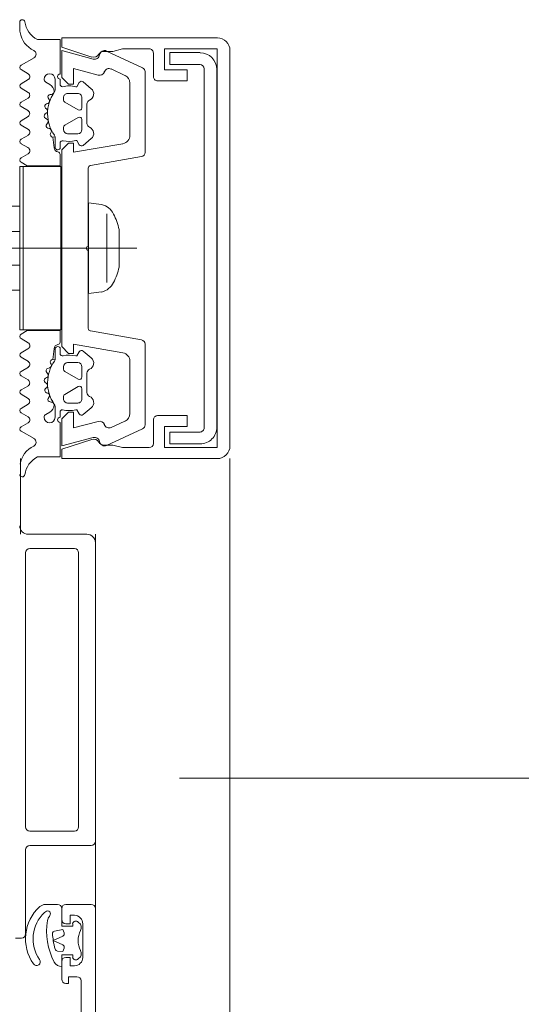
# Model space of a CAD drawing. Header units: centimetres. Extents: x -2424 to 2319, y 5 to 3760.
# Tile 25 of 117: x -567.63 to -561.67, y 1276.84 to 1288.54. Entities that reach past the tile are written whole.
import ezdxf

# ---------------------------------------------------------------- set-up
doc = ezdxf.new("R2010")
doc.units = ezdxf.units.CM
doc.linetypes.add('Dash', pattern=[60, 30, -30])
for name, color, linetype, lineweight in [('A-DETL-GENF', 92, 'Continuous', 9), ('A-DOOR', 31, 'Continuous', 13), ('A-DOOR-HDLN', 31, 'Continuous', 13), ('A-GLAZ-CWMG', 51, 'Continuous', 13)]:
    doc.layers.add(name, color=color, linetype=linetype, lineweight=lineweight)

msp = doc.modelspace()

# ---------------------------------------------------------------- linework, layer by layer
at = {"layer": 'A-DETL-GENF', "color": 251, "lineweight": 9}
for p, q in [((-567.632, 1288.424), (-567.632, 1288.513)), ((-566.172, 1287.971), (-566.599, 1288.17)), ((-566.043, 1287.866), (-566.043, 1288.146)), ((-565.133, 1288.176), (-565.133, 1283.475)), ((-567.616, 1288.001), (-567.463, 1288.088)), ((-567.531, 1287.899), (-567.616, 1287.949)), ((-566.544, 1287.957), (-566.381, 1287.881)), ((-566.143, 1286.964), (-566.143, 1287.925)), ((-565.439, 1287.961), (-565.439, 1283.691)), ((-565.289, 1283.701), (-565.289, 1287.951)), ((-567.616, 1287.781), (-567.531, 1287.831)), ((-567.323, 1287.801), (-567.275, 1287.773)), ((-567.213, 1287.707), (-567.213, 1287.836)), ((-567.153, 1287.836), (-567.153, 1287.775)), ((-566.879, 1287.804), (-566.782, 1287.722)), ((-566.323, 1287.79), (-566.323, 1287.168)), ((-567.531, 1287.679), (-567.616, 1287.729)), ((-567.257, 1287.653), (-567.271, 1287.653)), ((-566.943, 1287.666), (-567.063, 1287.666)), ((-567.616, 1287.561), (-567.531, 1287.611)), ((-567.3, 1287.547), (-567.314, 1287.543)), ((-567.293, 1287.612), (-567.282, 1287.593)), ((-567.113, 1287.616), (-567.113, 1287.588)), ((-567.098, 1287.562), (-566.938, 1287.47)), ((-566.893, 1287.496), (-566.893, 1287.616)), ((-566.833, 1287.541), (-566.833, 1287.31)), ((-567.53, 1287.46), (-567.616, 1287.509)), ((-567.317, 1287.43), (-567.329, 1287.422)), ((-567.326, 1287.493), (-567.312, 1287.479)), ((-567.616, 1287.341), (-567.531, 1287.391)), ((-567.327, 1287.371), (-567.31, 1287.361)), ((-567.302, 1287.313), (-567.312, 1287.302)), ((-566.938, 1287.382), (-567.098, 1287.289)), ((-566.893, 1287.236), (-566.893, 1287.356)), ((-567.53, 1287.239), (-567.616, 1287.289)), ((-567.298, 1287.253), (-567.277, 1287.248)), ((-567.259, 1287.205), (-567.266, 1287.191)), ((-567.113, 1287.263), (-567.113, 1287.236)), ((-567.063, 1287.186), (-566.943, 1287.186)), ((-567.616, 1287.121), (-567.53, 1287.171)), ((-567.535, 1287.022), (-567.616, 1287.069)), ((-567.153, 1287.075), (-567.153, 1287.01)), ((-566.782, 1287.129), (-566.879, 1287.048)), ((-567.617, 1286.9), (-567.534, 1286.948)), ((-566.793, 1286.808), (-566.185, 1286.915)), ((-566.818, 1285.851), (-566.818, 1286.778)), ((-566.598, 1286.233), (-566.598, 1285.418)), ((-566.45, 1285.601), (-566.45, 1286.051)), ((-572.961, 1285.826), (-566.24, 1285.826)), ((-566.818, 1284.873), (-566.818, 1285.801)), ((-566.185, 1284.736), (-566.793, 1284.843)), ((-567.617, 1284.751), (-567.534, 1284.703)), ((-567.535, 1284.629), (-567.616, 1284.582)), ((-567.153, 1284.576), (-567.153, 1284.642)), ((-566.143, 1283.726), (-566.143, 1284.687)), ((-567.616, 1284.53), (-567.53, 1284.48)), ((-566.782, 1284.522), (-566.879, 1284.604)), ((-567.53, 1284.412), (-567.616, 1284.362)), ((-567.298, 1284.398), (-567.277, 1284.404)), ((-567.259, 1284.446), (-567.266, 1284.46)), ((-567.113, 1284.388), (-567.113, 1284.416)), ((-567.063, 1284.466), (-566.943, 1284.466)), ((-566.893, 1284.416), (-566.893, 1284.296)), ((-566.323, 1284.484), (-566.323, 1283.861)), ((-567.616, 1284.31), (-567.531, 1284.26)), ((-567.327, 1284.28), (-567.31, 1284.29)), ((-567.302, 1284.338), (-567.312, 1284.349)), ((-566.938, 1284.27), (-567.098, 1284.362)), ((-566.833, 1284.11), (-566.833, 1284.341)), ((-567.53, 1284.191), (-567.616, 1284.142)), ((-567.317, 1284.221), (-567.329, 1284.229)), ((-567.326, 1284.158), (-567.312, 1284.172)), ((-567.098, 1284.089), (-566.938, 1284.182)), ((-566.893, 1284.156), (-566.893, 1284.036)), ((-567.616, 1284.09), (-567.531, 1284.04)), ((-567.3, 1284.104), (-567.314, 1284.108)), ((-567.293, 1284.039), (-567.282, 1284.058)), ((-567.113, 1284.036), (-567.113, 1284.063)), ((-567.531, 1283.972), (-567.616, 1283.922)), ((-567.257, 1283.998), (-567.271, 1283.999)), ((-567.213, 1283.944), (-567.213, 1283.816)), ((-566.943, 1283.986), (-567.063, 1283.986)), ((-566.879, 1283.848), (-566.782, 1283.929)), ((-567.616, 1283.87), (-567.531, 1283.821)), ((-567.323, 1283.85), (-567.275, 1283.878)), ((-567.153, 1283.816), (-567.153, 1283.876)), ((-567.531, 1283.752), (-567.616, 1283.702)), ((-566.599, 1283.481), (-566.172, 1283.68)), ((-566.381, 1283.771), (-566.544, 1283.694)), ((-566.043, 1283.506), (-566.043, 1283.786)), ((-567.616, 1283.65), (-567.463, 1283.563)), ((-566.733, 1282.426), (-566.733, 1131.726))]:
    msp.add_line(p, q, dxfattribs=at)
at = {"layer": 'A-DETL-GENF', "color": 251, "lineweight": 9, "flags": 128}
for points in [[(-567.422, 1288.306), (-567.153, 1288.306), (-567.153, 1287.896)], [(-566.775, 1288.099), (-567.133, 1288.215), (-567.133, 1288.326), (-565.283, 1288.326)], [(-566.759, 1288.075), (-567.133, 1288.176), (-567.133, 1287.856), (-567.053, 1287.776), (-566.993, 1287.776), (-566.993, 1287.962), (-566.699, 1287.883)], [(-566.093, 1288.196), (-566.409, 1288.196), (-566.527, 1288.166), (-566.632, 1288.166)], [(-565.993, 1283.836), (-565.643, 1283.836), (-565.643, 1283.706), (-565.913, 1283.706), (-565.913, 1283.456), (-565.283, 1283.456), (-565.283, 1288.196), (-565.913, 1288.196), (-565.913, 1287.946), (-565.643, 1287.946), (-565.643, 1287.816), (-565.993, 1287.816)], [(-565.489, 1288.151), (-565.849, 1288.151), (-565.849, 1288.011), (-565.489, 1288.011)], [(-566.966, 1287.746), (-566.953, 1287.746), (-566.924, 1287.796)], [(-567.213, 1287.029), (-567.213, 1287.15), (-567.239, 1287.148), (-567.223, 1287.02)], [(-566.406, 1287.069), (-566.993, 1286.966), (-566.993, 1287.076), (-567.053, 1287.076), (-567.133, 1286.996), (-567.133, 1284.656), (-567.053, 1284.576), (-566.993, 1284.576), (-566.993, 1284.686), (-566.406, 1284.582)], [(-566.924, 1287.056), (-566.953, 1287.106), (-566.966, 1287.106)], [(-567.153, 1286.941), (-567.153, 1286.806), (-567.543, 1286.806), (-567.617, 1286.848)], [(-566.659, 1286.346), (-566.813, 1286.366), (-566.813, 1285.286), (-566.659, 1285.306)], [(-567.747, 1286.026), (-567.633, 1286.026), (-567.633, 1286.326), (-570.703, 1286.326), (-570.703, 1286.001), (-571.513, 1286.001)], [(-567.747, 1285.626), (-567.633, 1285.626), (-567.633, 1285.326), (-570.703, 1285.326), (-570.703, 1285.651), (-571.513, 1285.651)], [(-567.153, 1284.71), (-567.153, 1284.846), (-567.543, 1284.846), (-567.617, 1284.803)], [(-567.213, 1284.623), (-567.213, 1284.501), (-567.239, 1284.504), (-567.223, 1284.631)], [(-566.924, 1284.596), (-566.953, 1284.546), (-566.966, 1284.546)], [(-566.966, 1283.906), (-566.953, 1283.906), (-566.924, 1283.856)], [(-566.699, 1283.768), (-566.993, 1283.689), (-566.993, 1283.876), (-567.053, 1283.876), (-567.133, 1283.796), (-567.133, 1283.476), (-566.759, 1283.576)], [(-567.422, 1283.346), (-567.153, 1283.346), (-567.153, 1283.756)], [(-565.489, 1283.641), (-565.849, 1283.641), (-565.849, 1283.501), (-565.489, 1283.501)], [(-565.283, 1283.326), (-567.133, 1283.326), (-567.133, 1283.436), (-566.775, 1283.552)], [(-566.632, 1283.486), (-566.527, 1283.486), (-566.409, 1283.456), (-566.094, 1283.456)]]:
    msp.add_lwpolyline(points, dxfattribs=at)
for points in [[(-567.633, 1286.796), (-567.633, 1284.856), (-567.593, 1284.856), (-567.593, 1286.796)], [(-567.593, 1286.796), (-567.593, 1284.856), (-567.143, 1284.856), (-567.143, 1286.796)]]:
    msp.add_lwpolyline(points, close=True, dxfattribs=at)
at = {"layer": 'A-DETL-GENF', "color": 251, "lineweight": 9}
for centre, radius, start, end in [((-567.602, 1288.513), 0.03, 8.3567, 180.0978), ((-567.29, 1288.559), 0.286, 188.3567, 242.4079), ((-567.432, 1288.425), 0.2, 180.0978, 189.5455), ((-567.342, 1288.44), 0.291, 189.5455, 244.6363), ((-565.283, 1288.176), 0.15, 0.0494, 89.9506), ((-567.488, 1288.132), 0.05, 299.8351, 64.6363), ((-566.753, 1288.166), 0.07, 252, 329.9983), ((-566.743, 1288.133), 0.06, 255, 351.5583), ((-566.632, 1288.096), 0.07, 90, 149.9983), ((-566.625, 1288.116), 0.06, 65, 171.5583), ((-566.093, 1288.146), 0.0498, 359.8262, 90.1735), ((-565.489, 1287.95), 0.2, 0.0295, 89.9723), ((-567.601, 1287.975), 0.03, 119.8351, 239.2846), ((-565.489, 1287.96), 0.0501, 0.0875, 89.9336), ((-567.555, 1287.865), 0.0417, 305.132, 54.868), ((-567.278, 1287.836), 0.065, 0, 180), ((-567.153, 1287.866), 0.03, 90, 270), ((-566.683, 1287.941), 0.06, 255, 341.1808), ((-566.57, 1287.902), 0.06, 65, 161.1808), ((-566.193, 1287.925), 0.05, 0, 65), ((-567.601, 1287.755), 0.03, 120.4654, 239.4113), ((-567.303, 1287.836), 0.04, 180, 240.0063), ((-567.325, 1287.686), 0.1, 0.8272, 59.9977), ((-567.123, 1287.776), 0.03, 180.9052, 269.9815), ((-566.898, 1287.781), 0.03, 50.0103, 149.9951), ((-566.423, 1287.79), 0.1, 0, 65), ((-565.993, 1287.866), 0.05, 179.9981, 270.0017), ((-567.555, 1287.645), 0.0415, 305.012, 54.988), ((-566.862, 1287.426), 0.44, 144.9221, 215.8412), ((-567.27, 1287.625), 0.0272, 93.0147, 209.989), ((-567.258, 1287.687), 0.0339, 273.0025, 0.8217), ((-567.263, 1287.707), 0.05, 324.9221, 0), ((-567.045, 1287.442), 0.314, 75.4979, 104.5021), ((-567.063, 1287.616), 0.05, 89.9897, 180.0103), ((-566.943, 1287.616), 0.05, 359.9899, 90.0101), ((-566.833, 1287.661), 0.08, 292.6156, 50.0033), ((-567.601, 1287.535), 0.03, 120.4654, 239.8552), ((-567.304, 1287.514), 0.03, 107.9991, 224.9995), ((-567.31, 1287.577), 0.0316, 288.0033, 29.993), ((-567.083, 1287.588), 0.03, 179.9879, 240.0064), ((-566.783, 1287.541), 0.05, 112.6224, 179.9997), ((-567.557, 1287.426), 0.043, 306.1766, 52.1564), ((-567.312, 1287.397), 0.03, 123.0015, 239.9997), ((-567.334, 1287.457), 0.0316, 302.9896, 45.009), ((-566.923, 1287.496), 0.03, 239.9976, 0.0064), ((-567.601, 1287.315), 0.03, 120.4654, 239.6551), ((-567.29, 1287.282), 0.03, 137.9972, 255.0045), ((-567.326, 1287.334), 0.0316, 318.0026, 59.9974), ((-566.923, 1287.356), 0.03, 359.9987, 119.9973), ((-566.783, 1287.31), 0.05, 179.9988, 247.3791), ((-567.555, 1287.205), 0.0419, 305.3001, 54.5335), ((-567.285, 1287.219), 0.03, 333.0032, 74.9985), ((-567.239, 1287.178), 0.03, 153.009, 269.9888), ((-567.083, 1287.263), 0.03, 119.995, 180.0107), ((-567.063, 1287.236), 0.05, 180.009, 269.991), ((-566.943, 1287.236), 0.05, 270.0092, 359.9908), ((-566.833, 1287.19), 0.08, 310.0031, 67.3772), ((-567.601, 1287.095), 0.03, 120.2315, 239.6554), ((-567.243, 1287.15), 0.03, 0, 35.8412), ((-567.123, 1287.075), 0.03, 76.8025, 180), ((-567.045, 1287.41), 0.314, 256.8025, 284.483), ((-566.423, 1287.168), 0.1, 280, 0), ((-567.554, 1286.985), 0.0416, 298.432, 63.0459), ((-567.173, 1287.02), 0.05, 179.9912, 262.8263), ((-567.18, 1287.029), 0.033, 180, 324.9099), ((-567.183, 1286.941), 0.03, 0.003, 82.8115), ((-566.898, 1287.071), 0.03, 209.9983, 310.0113), ((-566.193, 1286.964), 0.05, 280, 0), ((-567.602, 1286.874), 0.03, 119.868, 240.2035), ((-566.788, 1286.778), 0.03, 100, 180), ((-566.712, 1286.132), 0.22, 27.2746, 76.0268), ((-567.342, 1285.825), 0.92, 14.1683, 26.293), ((-566.813, 1285.826), 0.0256, 102.6804, 257.3196), ((-567.343, 1285.826), 0.921, 333.7078, 345.8284), ((-566.712, 1285.519), 0.22, 283.9707, 332.728), ((-566.788, 1284.873), 0.03, 180, 260), ((-567.602, 1284.777), 0.03, 119.7965, 240.132), ((-566.193, 1284.687), 0.05, 0, 80), ((-567.554, 1284.666), 0.0416, 296.9541, 61.568), ((-567.173, 1284.631), 0.05, 97.1737, 180.0088), ((-567.18, 1284.623), 0.033, 35.0901, 180), ((-567.183, 1284.71), 0.03, 277.1885, 359.997), ((-566.898, 1284.581), 0.03, 49.9887, 150.0017), ((-567.601, 1284.556), 0.03, 120.3446, 239.7685), ((-567.239, 1284.474), 0.03, 90.0112, 206.991), ((-567.243, 1284.501), 0.03, 324.1588, 0), ((-567.123, 1284.576), 0.03, 180, 283.1975), ((-567.045, 1284.241), 0.314, 75.517, 103.1975), ((-566.833, 1284.461), 0.08, 292.6228, 49.9969), ((-566.423, 1284.484), 0.1, 0, 80), ((-567.555, 1284.446), 0.0419, 305.4665, 54.6999), ((-567.29, 1284.369), 0.03, 104.9955, 222.0028), ((-566.862, 1284.226), 0.44, 144.1588, 215.0779), ((-567.285, 1284.433), 0.03, 285.0015, 26.9968), ((-567.063, 1284.416), 0.05, 90.009, 179.991), ((-567.083, 1284.388), 0.03, 179.9893, 240.005), ((-566.943, 1284.416), 0.05, 0.0092, 89.9908), ((-566.783, 1284.341), 0.05, 112.6209, 180.0012), ((-567.601, 1284.336), 0.03, 120.3449, 239.5346), ((-567.557, 1284.225), 0.043, 307.8436, 53.8234), ((-567.312, 1284.254), 0.03, 120.0003, 236.9985), ((-567.326, 1284.317), 0.0316, 300.0026, 41.9974), ((-566.923, 1284.296), 0.03, 240.0027, 0.0013), ((-567.601, 1284.116), 0.03, 120.1448, 239.5346), ((-567.304, 1284.137), 0.03, 135.0005, 252.0009), ((-567.334, 1284.194), 0.0316, 314.991, 57.0104), ((-566.923, 1284.156), 0.03, 359.9936, 120.0024), ((-567.555, 1284.006), 0.0415, 305.012, 54.988), ((-567.31, 1284.074), 0.0316, 330.007, 71.9967), ((-567.27, 1284.026), 0.0272, 150.011, 266.9853), ((-567.083, 1284.063), 0.03, 119.9936, 180.0121), ((-567.063, 1284.036), 0.05, 179.9897, 270.0103), ((-566.943, 1284.036), 0.05, 269.9899, 0.0101), ((-566.783, 1284.11), 0.05, 180.0003, 247.3776), ((-566.833, 1283.99), 0.08, 309.9967, 67.3844), ((-567.601, 1283.896), 0.03, 120.5887, 239.5346), ((-567.325, 1283.965), 0.1, 300.0023, 359.1728), ((-567.258, 1283.964), 0.0339, 359.1783, 86.9975), ((-567.263, 1283.944), 0.05, 0, 35.0779), ((-567.123, 1283.876), 0.03, 90.0185, 179.0948), ((-567.045, 1284.21), 0.314, 255.4979, 284.5021), ((-567.555, 1283.786), 0.0417, 305.132, 54.868), ((-567.303, 1283.816), 0.04, 119.9937, 180), ((-567.278, 1283.816), 0.065, 180, 0), ((-567.153, 1283.786), 0.03, 90, 270), ((-566.898, 1283.871), 0.03, 210.0049, 309.9897), ((-566.423, 1283.861), 0.1, 295, 0), ((-565.993, 1283.786), 0.05, 90, 180.0001), ((-567.601, 1283.676), 0.03, 120.7154, 240.1649), ((-566.683, 1283.71), 0.06, 18.8192, 105), ((-566.57, 1283.749), 0.06, 198.8192, 295), ((-566.193, 1283.726), 0.05, 295, 0), ((-565.488, 1283.7), 0.2, 269.9718, 0.0352), ((-565.489, 1283.691), 0.0499, 269.8796, 0.0225), ((-567.488, 1283.52), 0.05, 295.3637, 60.1649), ((-566.753, 1283.486), 0.07, 30.0064, 108), ((-566.743, 1283.518), 0.06, 8.4417, 105), ((-567.342, 1283.211), 0.291, 115.3637, 170.4545), ((-566.632, 1283.556), 0.07, 210.0064, 270), ((-566.625, 1283.536), 0.06, 188.4417, 295), ((-566.094, 1283.507), 0.0512, 270.5709, 358.6482), ((-565.283, 1283.475), 0.15, 269.9938, 0.0062), ((-567.29, 1283.092), 0.286, 117.5921, 171.6433), ((-567.602, 1283.138), 0.03, 179.9022, 351.6433)]:
    msp.add_arc(centre, radius, start, end, dxfattribs=at)
at = {"layer": 'A-DOOR', "color": 251, "lineweight": 9}
for p, q in [((-566.833, 1282.426), (-567.533, 1282.426)), ((-566.733, 1278.776), (-566.733, 1282.326)), ((-567.563, 1278.946), (-567.563, 1282.206)), ((-567.513, 1282.256), (-566.983, 1282.256)), ((-566.933, 1282.206), (-566.933, 1278.946)), ((-514.183, 1279.526), (-565.733, 1279.526)), ((-566.983, 1278.896), (-567.513, 1278.896)), ((-567.563, 1277.676), (-567.563, 1278.676)), ((-567.513, 1278.726), (-566.783, 1278.726)), ((-567.133, 1277.976), (-567.133, 1277.846)), ((-566.783, 1278.026), (-567.083, 1278.026)), ((-566.733, 1266.176), (-566.733, 1277.976)), ((-566.936, 1277.814), (-566.912, 1277.79)), ((-566.903, 1277.768), (-566.903, 1277.739)), ((-566.883, 1277.796), (-566.883, 1277.396)), ((-567.683, 1277.626), (-567.613, 1277.626)), ((-566.912, 1277.401), (-566.936, 1277.377)), ((-566.903, 1277.452), (-566.903, 1277.423)), ((-567.133, 1277.346), (-567.133, 1277.136)), ((-566.903, 1277.116), (-566.903, 1275.826))]:
    msp.add_line(p, q, dxfattribs=at)
at = {"layer": 'A-DOOR', "color": 251, "lineweight": 9, "flags": 128}
for points in [[(-567.327, 1278.025), (-567.318, 1278.025), (-567.183, 1278.025)], [(-567.133, 1277.976), (-567.133, 1277.766), (-567.003, 1277.766), (-567.003, 1277.796)], [(-567.083, 1277.796), (-567.033, 1277.796), (-567.033, 1277.896), (-566.983, 1277.896)], [(-567.003, 1277.396), (-567.003, 1277.426), (-567.133, 1277.426), (-567.133, 1277.286)], [(-566.983, 1277.296), (-567.033, 1277.296), (-567.033, 1277.396), (-567.083, 1277.396)], [(-567.083, 1277.086), (-567.053, 1277.086), (-567.053, 1277.166), (-566.953, 1277.166)]]:
    msp.add_lwpolyline(points, dxfattribs=at)
for points in [[(-567.218, 1277.708), (-567.12, 1277.726), (-567.106, 1277.686), (-567.12, 1277.726)], [(-567.121, 1277.648), (-567.234, 1277.596), (-567.121, 1277.543), (-567.234, 1277.596)], [(-567.106, 1277.505), (-567.12, 1277.466), (-567.184, 1277.471), (-567.12, 1277.466)]]:
    msp.add_lwpolyline(points, close=True, dxfattribs=at)
at = {"layer": 'A-DOOR', "color": 251, "lineweight": 9}
for centre, radius, start, end in [((-567.533, 1282.526), 0.1, 180, 270), ((-566.833, 1282.326), 0.1, 0, 90), ((-567.513, 1282.206), 0.05, 90, 180), ((-566.983, 1282.206), 0.05, 0, 90), ((-567.513, 1278.946), 0.05, 180, 270), ((-566.983, 1278.946), 0.05, 270, 0), ((-566.783, 1278.776), 0.05, 270, 0), ((-567.513, 1278.676), 0.05, 90, 180), ((-567.045, 1277.616), 0.519, 132.3901, 214.8585), ((-567.327, 1277.925), 0.1, 90, 132.3901), ((-567.263, 1277.849), 0.11, 116.8893, 133.162), ((-567.304, 1277.496), 0.53, 90, 91.5104), ((-567.299, 1277.92), 0.03, 12.6892, 116.8893), ((-567.183, 1277.976), 0.05, 0, 90), ((-567.083, 1277.976), 0.05, 90, 180), ((-566.783, 1277.976), 0.05, 0, 90), ((-567.045, 1277.616), 0.429, 133.162, 214.8585), ((-566.523, 1277.708), 0.79, 170.8458, 207.8642), ((-567.204, 1277.818), 0.1, 139.3398, 170.8458), ((-567.318, 1277.916), 0.05, 319.3398, 12.6892), ((-567.083, 1277.846), 0.05, 180, 270), ((-566.965, 1277.786), 0.04, 45, 165.5225), ((-566.983, 1277.796), 0.1, 0, 90), ((-567.213, 1277.679), 0.03, 100, 182.4282), ((-567.213, 1277.679), 0.03, 100, 182.4282), ((-566.678, 1277.596), 0.26, 152.5107, 207.4893), ((-566.933, 1277.768), 0.03, 0, 45), ((-566.953, 1277.739), 0.05, 332.5107, 0), ((-567.613, 1277.676), 0.05, 270, 0), ((-566.523, 1277.708), 0.72, 182.4282, 188.9885), ((-566.523, 1277.708), 0.72, 182.4282, 188.9885), ((-566.523, 1277.708), 0.72, 188.9885, 197.4598), ((-566.523, 1277.708), 0.72, 188.9885, 197.4598), ((-567.134, 1277.675), 0.03, 295, 20), ((-567.134, 1277.675), 0.03, 295, 20), ((-567.181, 1277.501), 0.03, 197.4598, 265), ((-567.181, 1277.501), 0.03, 197.4598, 265), ((-567.134, 1277.516), 0.03, 340, 65), ((-567.134, 1277.516), 0.03, 340, 65), ((-566.953, 1277.452), 0.05, 0, 27.4893), ((-567.433, 1277.345), 0.045, 214.8585, 34.8585), ((-567.083, 1277.346), 0.05, 90, 180), ((-566.965, 1277.406), 0.04, 194.4775, 315), ((-566.983, 1277.396), 0.1, 270, 0), ((-566.933, 1277.423), 0.03, 315, 0), ((-567.133, 1277.386), 0.1, 207.8642, 270), ((-567.083, 1277.136), 0.05, 180, 270), ((-566.953, 1277.116), 0.05, 0, 90)]:
    msp.add_arc(centre, radius, start, end, dxfattribs=at)
at = {"layer": 'A-DOOR-HDLN', "color": 251, "linetype": 'Dash', "lineweight": 9}
msp.add_arc((-565.733, 1279.526), 51.55, 270, 0, dxfattribs=at)
at = {"layer": 'A-GLAZ-CWMG', "color": 251, "lineweight": 9}
for p, q in [((-567.623, 1283.326), (-567.623, 1282.426)), ((-565.133, 1283.326), (-565.133, 1217.393))]:
    msp.add_line(p, q, dxfattribs=at)

doc.saveas('drawing.dxf')
